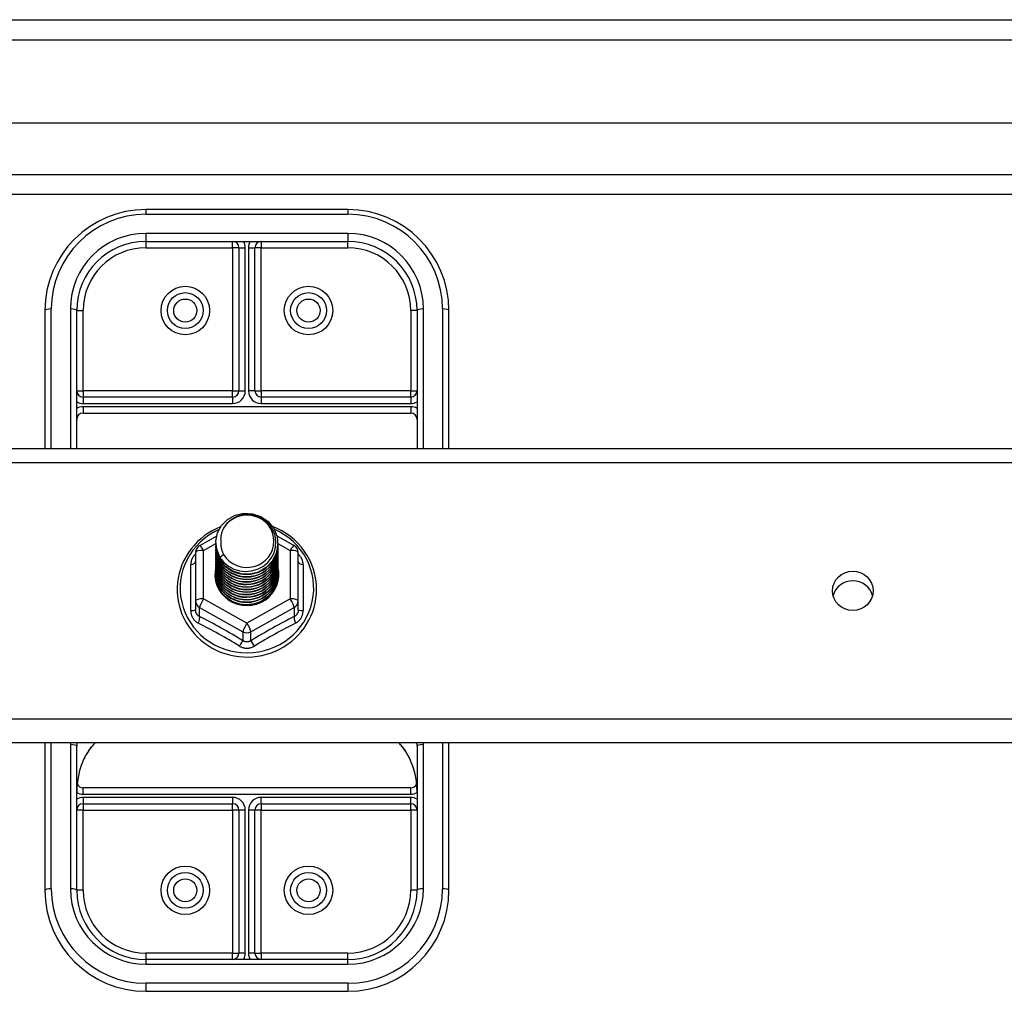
# Model space of a CAD drawing. Header units: inches. Extents: x 48.1 to 120.1, y 31.5 to 55.7.
# Tile 37 of 85: x 69.4 to 74.3, y 49.8 to 54.6. Entities that reach past the tile are written whole.
import ezdxf

# ---------------------------------------------------------------- set-up
doc = ezdxf.new("R2010")
doc.units = ezdxf.units.IN
doc.header["$MEASUREMENT"] = 0
doc.layers.add('Visible Edges(ANSI)', color=7, linetype='Continuous', lineweight=25)
doc.layers.add('Visible Tangent Edges(ANSI)', color=7, linetype='Continuous', lineweight=25)

msp = doc.modelspace()

# ---------------------------------------------------------------- linework, layer by layer
at = {"layer": 'Visible Edges(ANSI)'}
for p, q in [((48.1528, 54.601), (119.1877, 54.601)), ((119.3452, 54.0892), (48.7625, 54.0892)), ((119.1567, 53.7349), (48.951, 53.7349)), ((71.0538, 53.6611), (70.0538, 53.6611)), ((70.0538, 53.5036), (71.0538, 53.5036)), ((70.5145, 53.4721), (70.5145, 52.7639)), ((70.5932, 52.7639), (70.5932, 53.4721)), ((69.5538, 53.1611), (69.5538, 52.4782)), ((69.7113, 52.4782), (69.7113, 53.1611)), ((71.3963, 53.1611), (71.3963, 52.4782)), ((71.5538, 52.4782), (71.5538, 53.1611)), ((70.483, 52.7325), (69.7428, 52.7325)), ((71.3649, 52.7325), (70.6247, 52.7325)), ((69.7428, 52.6537), (71.3649, 52.6537)), ((64.5538, 52.4782), (118.5538, 52.4782)), ((70.3201, 51.9981), (70.404, 52.0449)), ((70.7021, 52.0458), (70.7876, 51.9981)), ((70.4003, 52.0125), (70.4003, 52.0129)), ((70.4003, 51.9999), (70.4003, 52.0003)), ((70.4003, 51.9874), (70.4003, 51.9878)), ((70.4003, 51.9748), (70.4003, 51.9753)), ((70.7074, 52.0062), (70.7074, 52.0066)), ((70.7074, 51.9937), (70.7074, 51.9941)), ((70.7074, 51.9811), (70.7074, 51.9815)), ((70.7074, 51.9686), (70.7074, 51.969)), ((70.2999, 51.9637), (70.2999, 51.7241)), ((70.4003, 51.9623), (70.4003, 51.9627)), ((70.4003, 51.9498), (70.4003, 51.9502)), ((70.4003, 51.9372), (70.4003, 51.9376)), ((70.4003, 51.9247), (70.4003, 51.9251)), ((70.7074, 51.956), (70.7074, 51.9564)), ((70.7074, 51.9435), (70.7074, 51.9439)), ((70.7074, 51.931), (70.7074, 51.9314)), ((70.7074, 51.9184), (70.7074, 51.9188)), ((70.8078, 51.7241), (70.8078, 51.9637)), ((70.4003, 51.9122), (70.4003, 51.9126)), ((70.4003, 51.8996), (70.4003, 51.9)), ((70.4003, 51.8871), (70.4003, 51.8875)), ((70.4003, 51.8745), (70.4003, 51.8749)), ((70.7074, 51.9059), (70.7074, 51.9063)), ((70.7074, 51.8933), (70.7074, 51.8938)), ((70.7074, 51.8808), (70.7074, 51.8812)), ((70.4003, 51.862), (70.4003, 51.8624)), ((70.7074, 51.8683), (70.7074, 51.8687)), ((70.7074, 51.8557), (70.7074, 51.8561)), ((70.2999, 51.7241), (70.2999, 51.6793)), ((70.8078, 51.6793), (70.8078, 51.7241)), ((70.5346, 51.7054), (70.5341, 51.7026)), ((118.5538, 51.0215), (64.5538, 51.0215)), ((69.5538, 51.0215), (69.5538, 50.291)), ((69.7113, 50.291), (69.7113, 51.0042)), ((71.3963, 51.0042), (71.3963, 50.291)), ((71.5538, 50.291), (71.5538, 51.0215)), ((71.3649, 50.7984), (69.7428, 50.7984)), ((69.7428, 50.7196), (70.483, 50.7196)), ((70.6247, 50.7196), (71.3649, 50.7196)), ((70.5145, 50.6881), (70.5145, 49.98)), ((70.5932, 49.98), (70.5932, 50.6881)), ((71.0538, 49.9485), (70.0538, 49.9485)), ((70.0538, 49.791), (71.0538, 49.791))]:
    msp.add_line(p, q, dxfattribs=at)
at = {"layer": 'Visible Edges(ANSI)', "flags": 128}
for points in [[(70.4212, 51.9391), (70.4048, 51.9777), (70.4004, 52.0192), (70.4085, 52.0601), (70.4283, 52.0972), (70.4584, 52.1274), (70.4961, 52.1481), (70.5385, 52.1577), (70.5821, 52.1553), (70.6235, 52.1411), (70.6592, 52.1162), (70.6864, 52.0826), (70.7029, 52.0428), (70.7072, 52.0002), (70.6992, 51.9581), (70.6794, 51.9199), (70.6494, 51.8886), (70.6117, 51.8667), (70.5693, 51.8559), (70.5256, 51.8571), (70.4843, 51.8702), (70.4485, 51.8939), (70.4213, 51.9264), (70.4048, 51.9649), (70.4004, 52.0064)], [(70.4398, 51.9145), (70.4626, 51.8957), (70.4887, 51.8815), (70.5173, 51.8726), (70.5472, 51.8694), (70.5771, 51.872), (70.606, 51.8803), (70.6326, 51.8941), (70.6558, 51.9128), (70.6746, 51.9356), (70.6883, 51.9617), (70.6961, 51.99), (70.6978, 52.0192), (70.6933, 52.0481), (70.6826, 52.0755), (70.6663, 52.1001), (70.6451, 52.1208), (70.6198, 52.1367), (70.5917, 52.147), (70.5619, 52.1512), (70.532, 52.1492), (70.5033, 52.1409), (70.4773, 52.1267), (70.4551, 52.1074), (70.438, 52.0838)], [(70.4235, 52.0903), (70.4023, 52.0811), (70.3817, 52.0705), (70.3619, 52.0585), (70.343, 52.0454), (70.325, 52.031), (70.3081, 52.0154), (70.2923, 51.9988), (70.2777, 51.9812), (70.2643, 51.9626), (70.2523, 51.9432), (70.2416, 51.9231), (70.2324, 51.9023), (70.2246, 51.8809), (70.2184, 51.8591), (70.2136, 51.8369), (70.2105, 51.8145), (70.2089, 51.7918), (70.2089, 51.7692), (70.2104, 51.7466), (70.2136, 51.7241), (70.2183, 51.7019), (70.2246, 51.6801), (70.2323, 51.6587), (70.2415, 51.6379), (70.2522, 51.6178), (70.2642, 51.5984), (70.2776, 51.5798), (70.2922, 51.5622), (70.308, 51.5455), (70.3249, 51.53), (70.3428, 51.5156), (70.3617, 51.5024), (70.3815, 51.4904), (70.4021, 51.4798), (70.4233, 51.4706), (70.4451, 51.4628), (70.4675, 51.4564), (70.4902, 51.4515), (70.5132, 51.4481), (70.5363, 51.4462), (70.5596, 51.4458), (70.5828, 51.4469), (70.6059, 51.4496), (70.6288, 51.4538), (70.6513, 51.4594), (70.6734, 51.4665), (70.6949, 51.475), (70.7159, 51.4849), (70.736, 51.4962), (70.7554, 51.5088), (70.7738, 51.5226), (70.7913, 51.5375), (70.8077, 51.5536), (70.8229, 51.5708), (70.8369, 51.5889), (70.8496, 51.6079), (70.8609, 51.6276), (70.8709, 51.6481), (70.8794, 51.6692), (70.8864, 51.6908), (70.8919, 51.7129), (70.8958, 51.7352), (70.8982, 51.7577), (70.899, 51.7804)], [(70.438, 52.0838), (70.4367, 52.0813), (70.4355, 52.0787), (70.4343, 52.0762), (70.4332, 52.0736), (70.4322, 52.071), (70.4312, 52.0683), (70.4303, 52.0657), (70.4294, 52.063), (70.4286, 52.0603), (70.4279, 52.0576), (70.4272, 52.0548), (70.4266, 52.0521), (70.426, 52.0493), (70.4255, 52.0466), (70.4251, 52.0438), (70.4247, 52.041), (70.4244, 52.0382), (70.4242, 52.0354), (70.424, 52.0326), (70.4239, 52.0298), (70.4238, 52.027), (70.4239, 52.0242), (70.424, 52.0214), (70.4241, 52.0186)], [(70.899, 51.7804), (70.898, 51.8054), (70.8951, 51.8303), (70.8903, 51.8549), (70.8836, 51.8791), (70.8751, 51.9027), (70.8648, 51.9256), (70.8527, 51.9477), (70.839, 51.9689), (70.8237, 51.989), (70.8069, 52.0079), (70.7887, 52.0256), (70.7692, 52.0419), (70.7485, 52.0567), (70.7268, 52.07), (70.7041, 52.0817), (70.6805, 52.0917)], [(70.4241, 52.0186), (70.424, 52.0158), (70.4239, 52.013), (70.4239, 52.0102), (70.424, 52.0074), (70.4241, 52.0046), (70.4243, 52.0018), (70.4245, 51.999), (70.4248, 51.9962), (70.4252, 51.9935), (70.4257, 51.9907), (70.4262, 51.9879), (70.4267, 51.9852), (70.4274, 51.9824), (70.4281, 51.9797), (70.4288, 51.977), (70.4296, 51.9743), (70.4305, 51.9716), (70.4315, 51.969), (70.4325, 51.9663), (70.4335, 51.9637), (70.4346, 51.9611), (70.4358, 51.9586), (70.437, 51.956), (70.4383, 51.9535)], [(70.4003, 52.0125), (70.4004, 52.008), (70.4006, 52.0035), (70.4009, 51.999), (70.4014, 51.9946), (70.4021, 51.9902), (70.4029, 51.9857), (70.4038, 51.9814), (70.4049, 51.977), (70.4061, 51.9727), (70.4074, 51.9684), (70.4089, 51.9641), (70.4105, 51.9599), (70.4123, 51.9558), (70.4141, 51.9517), (70.4162, 51.9476), (70.4183, 51.9437), (70.4206, 51.9398), (70.423, 51.9359), (70.4255, 51.9321), (70.4281, 51.9284), (70.4309, 51.9248), (70.4337, 51.9213), (70.4367, 51.9178), (70.4398, 51.9145)], [(70.4003, 51.9999), (70.4016, 51.9808), (70.4055, 51.962), (70.412, 51.9439), (70.4209, 51.9267), (70.432, 51.9108), (70.4453, 51.8965), (70.4604, 51.884), (70.4771, 51.8734), (70.4951, 51.8651), (70.5141, 51.8591), (70.5338, 51.8556), (70.5538, 51.8546), (70.5739, 51.8561), (70.5936, 51.8602), (70.6126, 51.8667), (70.6306, 51.8755), (70.6473, 51.8866), (70.6624, 51.8996), (70.6756, 51.9145), (70.6868, 51.9309), (70.6957, 51.9486), (70.7021, 51.9672), (70.7061, 51.9865), (70.7074, 52.0062)], [(70.4003, 51.9874), (70.4016, 51.9683), (70.4055, 51.9495), (70.412, 51.9313), (70.4209, 51.9142), (70.432, 51.8983), (70.4453, 51.884), (70.4604, 51.8714), (70.4771, 51.8609), (70.4951, 51.8526), (70.5141, 51.8466), (70.5338, 51.843), (70.5538, 51.842), (70.5739, 51.8436), (70.5936, 51.8476), (70.6126, 51.8541), (70.6306, 51.863), (70.6473, 51.874), (70.6624, 51.8871), (70.6756, 51.902), (70.6868, 51.9184), (70.6957, 51.936), (70.7021, 51.9547), (70.7061, 51.974), (70.7074, 51.9937)], [(70.4003, 51.9748), (70.4016, 51.9557), (70.4055, 51.9369), (70.412, 51.9188), (70.4209, 51.9016), (70.432, 51.8858), (70.4453, 51.8714), (70.4604, 51.8589), (70.4771, 51.8483), (70.4951, 51.84), (70.5141, 51.834), (70.5338, 51.8305), (70.5538, 51.8295), (70.5739, 51.831), (70.5936, 51.8351), (70.6126, 51.8416), (70.6306, 51.8504), (70.6473, 51.8615), (70.6624, 51.8746), (70.6756, 51.8894), (70.6868, 51.9058), (70.6957, 51.9235), (70.7021, 51.9422), (70.7061, 51.9615), (70.7074, 51.9811)], [(70.4003, 51.9623), (70.4016, 51.9432), (70.4055, 51.9244), (70.412, 51.9063), (70.4209, 51.8891), (70.432, 51.8732), (70.4453, 51.8589), (70.4604, 51.8463), (70.4771, 51.8358), (70.4951, 51.8275), (70.5141, 51.8215), (70.5338, 51.818), (70.5538, 51.817), (70.5739, 51.8185), (70.5936, 51.8225), (70.6126, 51.829), (70.6306, 51.8379), (70.6473, 51.849), (70.6624, 51.862), (70.6756, 51.8769), (70.6868, 51.8933), (70.6957, 51.911), (70.7021, 51.9296), (70.7061, 51.9489), (70.7074, 51.9686)], [(70.7072, 52.0001), (70.7067, 51.9799), (70.7034, 51.96), (70.6974, 51.9407), (70.6888, 51.9223), (70.6778, 51.9052), (70.6645, 51.8897), (70.6493, 51.876), (70.6323, 51.8644), (70.614, 51.8551), (70.5945, 51.8483), (70.5743, 51.844), (70.5537, 51.8425), (70.5332, 51.8435), (70.513, 51.8473), (70.4935, 51.8536), (70.4752, 51.8623), (70.4582, 51.8734), (70.443, 51.8866), (70.4298, 51.9016), (70.4188, 51.9181), (70.4102, 51.936), (70.4042, 51.9548), (70.4009, 51.9742), (70.4004, 51.9939)], [(70.7072, 51.9876), (70.7067, 51.9674), (70.7034, 51.9475), (70.6974, 51.9281), (70.6888, 51.9098), (70.6778, 51.8926), (70.6645, 51.8771), (70.6493, 51.8634), (70.6323, 51.8519), (70.614, 51.8426), (70.5945, 51.8358), (70.5743, 51.8315), (70.5537, 51.8299), (70.5332, 51.831), (70.513, 51.8347), (70.4935, 51.841), (70.4752, 51.8498), (70.4582, 51.8609), (70.443, 51.874), (70.4298, 51.889), (70.4188, 51.9056), (70.4102, 51.9235), (70.4042, 51.9423), (70.4009, 51.9617), (70.4004, 51.9813)], [(70.7072, 51.975), (70.7067, 51.9549), (70.7034, 51.9349), (70.6974, 51.9156), (70.6888, 51.8972), (70.6778, 51.8801), (70.6645, 51.8646), (70.6493, 51.8509), (70.6323, 51.8393), (70.614, 51.83), (70.5945, 51.8232), (70.5743, 51.819), (70.5537, 51.8174), (70.5332, 51.8185), (70.513, 51.8222), (70.4935, 51.8285), (70.4752, 51.8373), (70.4582, 51.8483), (70.443, 51.8615), (70.4298, 51.8765), (70.4188, 51.8931), (70.4102, 51.9109), (70.4042, 51.9297), (70.4009, 51.9491), (70.4004, 51.9688)], [(70.4003, 51.9498), (70.4016, 51.9306), (70.4055, 51.9119), (70.412, 51.8937), (70.4209, 51.8766), (70.432, 51.8607), (70.4453, 51.8463), (70.4604, 51.8338), (70.4771, 51.8233), (70.4951, 51.8149), (70.5141, 51.809), (70.5338, 51.8054), (70.5538, 51.8044), (70.5739, 51.806), (70.5936, 51.81), (70.6126, 51.8165), (70.6306, 51.8254), (70.6473, 51.8364), (70.6624, 51.8495), (70.6756, 51.8643), (70.6868, 51.8808), (70.6957, 51.8984), (70.7021, 51.9171), (70.7061, 51.9364), (70.7074, 51.956)], [(70.4003, 51.9372), (70.4016, 51.9181), (70.4055, 51.8993), (70.412, 51.8812), (70.4209, 51.864), (70.432, 51.8481), (70.4453, 51.8338), (70.4604, 51.8213), (70.4771, 51.8107), (70.4951, 51.8024), (70.5141, 51.7964), (70.5338, 51.7929), (70.5538, 51.7919), (70.5739, 51.7934), (70.5936, 51.7975), (70.6126, 51.804), (70.6306, 51.8128), (70.6473, 51.8239), (70.6624, 51.8369), (70.6756, 51.8518), (70.6868, 51.8682), (70.6957, 51.8859), (70.7021, 51.9045), (70.7061, 51.9239), (70.7074, 51.9435)], [(70.4003, 51.9247), (70.4016, 51.9056), (70.4055, 51.8868), (70.412, 51.8687), (70.4209, 51.8515), (70.432, 51.8356), (70.4453, 51.8213), (70.4604, 51.8087), (70.4771, 51.7982), (70.4951, 51.7899), (70.5141, 51.7839), (70.5338, 51.7804), (70.5538, 51.7793), (70.5739, 51.7809), (70.5936, 51.7849), (70.6126, 51.7914), (70.6306, 51.8003), (70.6473, 51.8113), (70.6624, 51.8244), (70.6756, 51.8393), (70.6868, 51.8557), (70.6957, 51.8734), (70.7021, 51.892), (70.7061, 51.9113), (70.7074, 51.931)], [(70.7072, 51.9625), (70.7067, 51.9423), (70.7034, 51.9224), (70.6974, 51.9031), (70.6888, 51.8847), (70.6778, 51.8676), (70.6645, 51.852), (70.6493, 51.8384), (70.6323, 51.8268), (70.614, 51.8175), (70.5945, 51.8107), (70.5743, 51.8064), (70.5537, 51.8048), (70.5332, 51.8059), (70.513, 51.8096), (70.4935, 51.816), (70.4752, 51.8247), (70.4582, 51.8358), (70.443, 51.8489), (70.4298, 51.8639), (70.4188, 51.8805), (70.4102, 51.8984), (70.4042, 51.9172), (70.4009, 51.9366), (70.4004, 51.9562)], [(70.7072, 51.95), (70.7067, 51.9298), (70.7034, 51.9098), (70.6974, 51.8905), (70.6888, 51.8721), (70.6778, 51.855), (70.6645, 51.8395), (70.6493, 51.8258), (70.6323, 51.8142), (70.614, 51.805), (70.5945, 51.7981), (70.5743, 51.7939), (70.5537, 51.7923), (70.5332, 51.7934), (70.513, 51.7971), (70.4935, 51.8034), (70.4752, 51.8122), (70.4582, 51.8232), (70.443, 51.8364), (70.4298, 51.8514), (70.4188, 51.868), (70.4102, 51.8858), (70.4042, 51.9046), (70.4009, 51.9241), (70.4004, 51.9437)], [(70.7072, 51.9374), (70.7067, 51.9172), (70.7034, 51.8973), (70.6974, 51.878), (70.6888, 51.8596), (70.6778, 51.8425), (70.6645, 51.827), (70.6493, 51.8133), (70.6323, 51.8017), (70.614, 51.7924), (70.5945, 51.7856), (70.5743, 51.7814), (70.5537, 51.7798), (70.5332, 51.7808), (70.513, 51.7846), (70.4935, 51.7909), (70.4752, 51.7996), (70.4582, 51.8107), (70.443, 51.8239), (70.4298, 51.8389), (70.4188, 51.8555), (70.4102, 51.8733), (70.4042, 51.8921), (70.4009, 51.9115), (70.4004, 51.9312)], [(70.7072, 51.9249), (70.7067, 51.9047), (70.7034, 51.8848), (70.6974, 51.8654), (70.6888, 51.8471), (70.6778, 51.83), (70.6645, 51.8144), (70.6493, 51.8007), (70.6323, 51.7892), (70.614, 51.7799), (70.5945, 51.7731), (70.5743, 51.7688), (70.5537, 51.7672), (70.5332, 51.7683), (70.513, 51.772), (70.4935, 51.7783), (70.4752, 51.7871), (70.4582, 51.7982), (70.443, 51.8113), (70.4298, 51.8263), (70.4188, 51.8429), (70.4102, 51.8608), (70.4042, 51.8796), (70.4009, 51.899), (70.4004, 51.9186)], [(70.4383, 51.9535), (70.4376, 51.9529), (70.4369, 51.9523), (70.4362, 51.9517), (70.4355, 51.9511), (70.4348, 51.9505), (70.434, 51.9499), (70.4333, 51.9493), (70.4326, 51.9487), (70.4319, 51.9481), (70.4312, 51.9475), (70.4305, 51.9469), (70.4298, 51.9463), (70.429, 51.9457), (70.4283, 51.9451), (70.4276, 51.9445), (70.4269, 51.9439), (70.4262, 51.9433), (70.4255, 51.9427), (70.4248, 51.9421), (70.424, 51.9415), (70.4233, 51.9409), (70.4226, 51.9403), (70.4219, 51.9397), (70.4212, 51.9391)], [(70.4003, 51.9122), (70.4016, 51.893), (70.4055, 51.8742), (70.412, 51.8561), (70.4209, 51.839), (70.432, 51.8231), (70.4453, 51.8087), (70.4604, 51.7962), (70.4771, 51.7857), (70.4951, 51.7773), (70.5141, 51.7713), (70.5338, 51.7678), (70.5538, 51.7668), (70.5739, 51.7683), (70.5936, 51.7724), (70.6126, 51.7789), (70.6306, 51.7877), (70.6473, 51.7988), (70.6624, 51.8119), (70.6756, 51.8267), (70.6868, 51.8431), (70.6957, 51.8608), (70.7021, 51.8795), (70.7061, 51.8988), (70.7074, 51.9184)], [(70.4003, 51.8996), (70.4016, 51.8805), (70.4055, 51.8617), (70.412, 51.8436), (70.4209, 51.8264), (70.432, 51.8105), (70.4453, 51.7962), (70.4604, 51.7836), (70.4771, 51.7731), (70.4951, 51.7648), (70.5141, 51.7588), (70.5338, 51.7553), (70.5538, 51.7543), (70.5739, 51.7558), (70.5936, 51.7599), (70.6126, 51.7664), (70.6306, 51.7752), (70.6473, 51.7863), (70.6624, 51.7993), (70.6756, 51.8142), (70.6868, 51.8306), (70.6957, 51.8483), (70.7021, 51.8669), (70.7061, 51.8862), (70.7074, 51.9059)], [(70.4003, 51.8871), (70.4016, 51.868), (70.4055, 51.8492), (70.412, 51.831), (70.4209, 51.8139), (70.432, 51.798), (70.4453, 51.7837), (70.4604, 51.7711), (70.4771, 51.7606), (70.4951, 51.7523), (70.5141, 51.7463), (70.5338, 51.7427), (70.5538, 51.7417), (70.5739, 51.7433), (70.5936, 51.7473), (70.6126, 51.7538), (70.6306, 51.7627), (70.6473, 51.7737), (70.6624, 51.7868), (70.6756, 51.8016), (70.6868, 51.8181), (70.6957, 51.8357), (70.7021, 51.8544), (70.7061, 51.8737), (70.7074, 51.8933)], [(70.4003, 51.8745), (70.4016, 51.8554), (70.4055, 51.8366), (70.412, 51.8185), (70.4209, 51.8013), (70.432, 51.7855), (70.4453, 51.7711), (70.4604, 51.7586), (70.4771, 51.748), (70.4951, 51.7397), (70.5141, 51.7337), (70.5338, 51.7302), (70.5538, 51.7292), (70.5739, 51.7307), (70.5936, 51.7348), (70.6126, 51.7413), (70.6306, 51.7501), (70.6473, 51.7612), (70.6624, 51.7742), (70.6756, 51.7891), (70.6868, 51.8055), (70.6957, 51.8232), (70.7021, 51.8419), (70.7061, 51.8612), (70.7074, 51.8808)], [(70.7072, 51.9124), (70.7067, 51.8922), (70.7034, 51.8722), (70.6974, 51.8529), (70.6888, 51.8345), (70.6778, 51.8174), (70.6645, 51.8019), (70.6493, 51.7882), (70.6323, 51.7766), (70.614, 51.7673), (70.5945, 51.7605), (70.5743, 51.7563), (70.5537, 51.7547), (70.5332, 51.7558), (70.513, 51.7595), (70.4935, 51.7658), (70.4752, 51.7746), (70.4582, 51.7856), (70.443, 51.7988), (70.4298, 51.8138), (70.4188, 51.8304), (70.4102, 51.8482), (70.4042, 51.867), (70.4009, 51.8864), (70.4004, 51.9061)], [(70.7072, 51.8998), (70.7067, 51.8796), (70.7034, 51.8597), (70.6974, 51.8404), (70.6888, 51.822), (70.6778, 51.8049), (70.6645, 51.7893), (70.6493, 51.7757), (70.6323, 51.7641), (70.614, 51.7548), (70.5945, 51.748), (70.5743, 51.7437), (70.5537, 51.7421), (70.5332, 51.7432), (70.513, 51.747), (70.4935, 51.7533), (70.4752, 51.762), (70.4582, 51.7731), (70.443, 51.7862), (70.4298, 51.8013), (70.4188, 51.8178), (70.4102, 51.8357), (70.4042, 51.8545), (70.4009, 51.8739), (70.4004, 51.8935)], [(70.7072, 51.8873), (70.7067, 51.8671), (70.7034, 51.8472), (70.6974, 51.8278), (70.6888, 51.8094), (70.6778, 51.7923), (70.6645, 51.7768), (70.6493, 51.7631), (70.6323, 51.7515), (70.614, 51.7423), (70.5945, 51.7354), (70.5743, 51.7312), (70.5537, 51.7296), (70.5332, 51.7307), (70.513, 51.7344), (70.4935, 51.7407), (70.4752, 51.7495), (70.4582, 51.7606), (70.443, 51.7737), (70.4298, 51.7887), (70.4188, 51.8053), (70.4102, 51.8232), (70.4042, 51.842), (70.4009, 51.8614), (70.4004, 51.881)], [(70.7072, 51.8747), (70.7067, 51.8546), (70.7034, 51.8346), (70.6974, 51.8153), (70.6888, 51.7969), (70.6778, 51.7798), (70.6645, 51.7643), (70.6493, 51.7506), (70.6323, 51.739), (70.614, 51.7297), (70.5945, 51.7229), (70.5743, 51.7187), (70.5537, 51.7171), (70.5332, 51.7181), (70.513, 51.7219), (70.4935, 51.7282), (70.4752, 51.7369), (70.4582, 51.748), (70.443, 51.7612), (70.4298, 51.7762), (70.4188, 51.7928), (70.4102, 51.8106), (70.4042, 51.8294), (70.4009, 51.8488), (70.4004, 51.8685)], [(70.4003, 51.862), (70.4016, 51.8429), (70.4055, 51.8241), (70.412, 51.806), (70.4209, 51.7888), (70.432, 51.7729), (70.4453, 51.7586), (70.4604, 51.746), (70.4771, 51.7355), (70.4951, 51.7272), (70.5141, 51.7212), (70.5338, 51.7177), (70.5538, 51.7167), (70.5739, 51.7182), (70.5936, 51.7222), (70.6126, 51.7287), (70.6306, 51.7376), (70.6473, 51.7486), (70.6624, 51.7617), (70.6756, 51.7766), (70.6868, 51.793), (70.6957, 51.8107), (70.7021, 51.8293), (70.7061, 51.8486), (70.7074, 51.8683)], [(70.5341, 51.7026), (70.5255, 51.704), (70.5171, 51.7059), (70.5087, 51.7083), (70.5006, 51.7111), (70.4926, 51.7143), (70.4848, 51.7179), (70.4772, 51.722), (70.4698, 51.7264), (70.4628, 51.7313), (70.456, 51.7365), (70.4496, 51.7421), (70.4435, 51.748), (70.4377, 51.7542), (70.4323, 51.7608), (70.4273, 51.7676), (70.4227, 51.7747), (70.4186, 51.782), (70.4149, 51.7895), (70.4116, 51.7973), (70.4088, 51.8052), (70.4065, 51.8132), (70.4046, 51.8214), (70.4032, 51.8296), (70.4024, 51.8379)], [(70.7072, 51.8622), (70.7071, 51.8468), (70.7053, 51.8315), (70.7019, 51.8165), (70.697, 51.8019), (70.6906, 51.7878), (70.6828, 51.7744), (70.6736, 51.7619), (70.6632, 51.7504), (70.6516, 51.7399), (70.639, 51.7306), (70.6255, 51.7227), (70.6113, 51.7161), (70.5964, 51.7109), (70.5812, 51.7073), (70.5656, 51.7051), (70.5499, 51.7045), (70.5342, 51.7055), (70.5188, 51.708), (70.5037, 51.712), (70.4891, 51.7175), (70.4753, 51.7244), (70.4622, 51.7326), (70.4501, 51.7421), (70.4391, 51.7527)], [(70.5602, 51.7043), (70.57, 51.7051), (70.5797, 51.7066), (70.5892, 51.7086), (70.5987, 51.7112), (70.6079, 51.7144), (70.617, 51.7181), (70.6258, 51.7224), (70.6343, 51.7272), (70.6424, 51.7326), (70.6502, 51.7384), (70.6576, 51.7447), (70.6646, 51.7514), (70.6712, 51.7586), (70.6772, 51.7661), (70.6828, 51.774), (70.6879, 51.7823), (70.6924, 51.7908), (70.6963, 51.7996), (70.6996, 51.8086), (70.7024, 51.8178), (70.7046, 51.8271), (70.7061, 51.8366), (70.7071, 51.8461), (70.7074, 51.8557)], [(69.7689, 50.9796), (69.7848, 51.0012), (69.8024, 51.0215)], [(71.3053, 51.0215), (71.3229, 51.0012), (71.3388, 50.9796)], [(69.7689, 50.9796), (69.762, 50.9688), (69.7554, 50.9575), (69.7436, 50.9338), (69.7337, 50.909), (69.7256, 50.8834), (69.7193, 50.8572), (69.7148, 50.8306), (69.7122, 50.8037), (69.7113, 50.7769)], [(71.3963, 50.7769), (71.3955, 50.8037), (71.3928, 50.8306), (71.3883, 50.8572), (71.3821, 50.8834), (71.374, 50.909), (71.364, 50.9338), (71.3522, 50.9575), (71.3457, 50.9688), (71.3388, 50.9796)]]:
    msp.add_lwpolyline(points, dxfattribs=at)
at = {"layer": 'Visible Edges(ANSI)'}
for centre in [(70.2487, 53.1611), (70.8589, 53.1611), (70.2487, 50.291), (70.8589, 50.291)]:
    msp.add_circle(centre, 0.0886, dxfattribs=at)
for centre, radius, start, end in [((70.0538, 53.1611), 0.5, 90, 180), ((71.0538, 53.1611), 0.5, 0, 90), ((70.0538, 53.1611), 0.3425, 90, 180), ((70.483, 53.4721), 0.0315, 0, 90), ((70.6247, 53.4721), 0.0315, 90, 180), ((71.0538, 53.1611), 0.3425, 0, 90), ((69.7428, 52.7639), 0.0315, 180, 270), ((70.483, 52.7639), 0.0315, 270, 0), ((70.6247, 52.7639), 0.0315, 180, 270), ((71.3649, 52.7639), 0.0315, 270, 0), ((69.7428, 52.6222), 0.0315, 90, 180), ((71.3649, 52.6222), 0.0315, 0, 90), ((70.3393, 51.9637), 0.0394, 119.1745, 180), ((70.7684, 51.9637), 0.0394, 0, 60.8255), ((69.7428, 50.8299), 0.0315, 201.1481, 270), ((71.3649, 50.8299), 0.0315, 270, 338.8519), ((69.7428, 50.6881), 0.0315, 90, 180), ((70.483, 50.6881), 0.0315, 0, 90), ((70.6247, 50.6881), 0.0315, 90, 180), ((71.3649, 50.6881), 0.0315, 0, 90), ((70.0538, 50.291), 0.5, 180, 270), ((70.0538, 50.291), 0.3425, 180, 270), ((71.0538, 50.291), 0.3425, 270, 0), ((71.0538, 50.291), 0.5, 270, 0), ((70.483, 49.98), 0.0315, 270, 0), ((70.6247, 49.98), 0.0315, 180, 270)]:
    msp.add_arc(centre, radius, start, end, dxfattribs=at)
for centre, major_axis, start_param, end_param in [((70.5538, 52.0189), (0.1339, 0), 3.671471, 8.899926), ((70.5538, 52.0139), (0.1535, 0), 3.669461, 3.875388), ((70.5538, 51.8539), (-0.1585, 0), 6.031366, 9.674843), ((73.5538, 51.726), (0.1005, 0), 0.247651, 2.893942)]:
    msp.add_ellipse(centre, major_axis=major_axis, ratio=0.966998, start_param=start_param, end_param=end_param, dxfattribs=at)
msp.add_ellipse((73.5538, 51.7737), major_axis=(-0.1005, 0), ratio=0.966998, dxfattribs=at)
at = {"layer": 'Visible Tangent Edges(ANSI)'}
for p, q in [((48.1528, 54.502), (119.9548, 54.502)), ((48.821, 53.8339), (119.2867, 53.8339)), ((70.0538, 53.6611), (70.0538, 53.6376)), ((70.0538, 53.6376), (71.0538, 53.6376)), ((71.0538, 53.6611), (71.0538, 53.6376)), ((71.0538, 53.5431), (70.0538, 53.5431)), ((70.0538, 53.5431), (70.0538, 53.5036)), ((71.0538, 53.5431), (71.0538, 53.5036)), ((70.0538, 53.5036), (70.0538, 53.4721)), ((70.483, 53.4721), (70.483, 53.5036)), ((70.6247, 53.5036), (70.6247, 53.4721)), ((71.0538, 53.4721), (71.0538, 53.5036)), ((70.0538, 53.4721), (70.483, 53.4721)), ((70.483, 53.4721), (70.483, 52.7639)), ((70.5145, 53.4721), (70.483, 53.4721)), ((70.5145, 53.4721), (70.546, 53.4721)), ((70.546, 52.7639), (70.546, 53.4721)), ((70.5617, 53.4721), (70.5617, 52.7639)), ((70.5617, 53.4721), (70.5932, 53.4721)), ((70.6247, 53.4721), (70.5932, 53.4721)), ((70.6247, 53.4721), (71.0538, 53.4721)), ((70.6247, 52.7639), (70.6247, 53.4721)), ((69.5853, 52.4782), (69.5853, 53.1691)), ((69.6798, 53.1691), (69.6798, 52.4782)), ((69.7113, 53.1611), (69.7428, 53.1611)), ((69.7428, 52.7639), (69.7428, 53.1611)), ((71.3649, 53.1611), (71.3649, 52.7639)), ((71.3963, 53.1611), (71.3649, 53.1611)), ((71.4278, 52.4782), (71.4278, 53.1691)), ((71.5223, 53.1691), (71.5223, 52.4782)), ((69.7113, 52.7639), (69.7428, 52.7639)), ((70.483, 52.7639), (69.7428, 52.7639)), ((69.7428, 52.7639), (69.7428, 52.7325)), ((70.483, 52.7325), (70.483, 52.7639)), ((70.483, 52.7639), (70.5145, 52.7639)), ((70.5145, 52.7639), (70.546, 52.7639)), ((70.5932, 52.7639), (70.5617, 52.7639)), ((70.5932, 52.7639), (70.6247, 52.7639)), ((71.3649, 52.7639), (70.6247, 52.7639)), ((70.6247, 52.7639), (70.6247, 52.7325)), ((71.3649, 52.7639), (71.3963, 52.7639)), ((71.3649, 52.7325), (71.3649, 52.7639)), ((69.7428, 52.7325), (69.7428, 52.701)), ((69.7428, 52.701), (70.483, 52.701)), ((70.483, 52.7325), (70.483, 52.701)), ((70.6247, 52.7325), (70.6247, 52.701)), ((70.6247, 52.701), (71.3649, 52.701)), ((71.3649, 52.7325), (71.3649, 52.701)), ((69.7428, 52.6852), (69.7428, 52.6537)), ((71.3649, 52.6852), (69.7428, 52.6852)), ((71.3649, 52.6852), (71.3649, 52.6537)), ((64.5538, 52.4085), (118.5538, 52.4085)), ((70.3393, 51.9737), (70.4004, 52.0078)), ((70.3393, 51.7341), (70.3393, 51.9737)), ((70.7074, 52.0078), (70.7684, 51.9737)), ((70.7684, 51.9737), (70.7684, 51.7341)), ((70.2757, 51.6764), (70.2757, 51.9036)), ((70.832, 51.9036), (70.832, 51.6764)), ((70.5538, 51.6143), (70.3393, 51.7341)), ((70.7684, 51.7341), (70.5538, 51.6143)), ((70.3196, 51.6911), (70.5341, 51.5713)), ((70.3196, 51.6463), (70.3196, 51.6911)), ((70.5735, 51.5713), (70.7881, 51.6911)), ((70.7881, 51.6911), (70.7881, 51.6463)), ((70.5341, 51.5713), (70.5341, 51.5265)), ((70.5735, 51.5265), (70.5735, 51.5713)), ((118.5538, 51.1388), (64.5538, 51.1388)), ((69.5853, 50.299), (69.5853, 51.0215)), ((69.6798, 51.0122), (69.6798, 50.299)), ((71.4278, 50.299), (71.4278, 51.0122)), ((71.5223, 51.0215), (71.5223, 50.299)), ((69.7428, 50.7669), (69.7428, 50.7984)), ((71.3649, 50.7669), (71.3649, 50.7984)), ((69.7428, 50.7669), (71.3649, 50.7669)), ((70.483, 50.7511), (69.7428, 50.7511)), ((69.7428, 50.7511), (69.7428, 50.7196)), ((70.483, 50.7511), (70.483, 50.7196)), ((70.6247, 50.7196), (70.6247, 50.7511)), ((71.3649, 50.7511), (70.6247, 50.7511)), ((71.3649, 50.7196), (71.3649, 50.7511)), ((69.7428, 50.7196), (69.7428, 50.6881)), ((70.483, 50.6881), (70.483, 50.7196)), ((70.6247, 50.7196), (70.6247, 50.6881)), ((71.3649, 50.6881), (71.3649, 50.7196)), ((69.7428, 50.6881), (69.7113, 50.6881)), ((69.7428, 50.6881), (70.483, 50.6881)), ((69.7428, 50.291), (69.7428, 50.6881)), ((70.483, 50.6881), (70.483, 49.98)), ((70.5145, 50.6881), (70.483, 50.6881)), ((70.546, 50.6881), (70.5145, 50.6881)), ((70.546, 49.98), (70.546, 50.6881)), ((70.5932, 50.6881), (70.5617, 50.6881)), ((70.5617, 50.6881), (70.5617, 49.98)), ((70.6247, 50.6881), (70.5932, 50.6881)), ((70.6247, 50.6881), (71.3649, 50.6881)), ((70.6247, 49.98), (70.6247, 50.6881)), ((71.3649, 50.6881), (71.3649, 50.291)), ((71.3963, 50.6881), (71.3649, 50.6881)), ((69.7428, 50.291), (69.7113, 50.291)), ((71.3963, 50.291), (71.3649, 50.291)), ((70.483, 49.98), (70.0538, 49.98)), ((70.0538, 49.98), (70.0538, 49.9485)), ((70.483, 49.9485), (70.483, 49.98)), ((70.483, 49.98), (70.5145, 49.98)), ((70.546, 49.98), (70.5145, 49.98)), ((70.5932, 49.98), (70.5617, 49.98)), ((70.5932, 49.98), (70.6247, 49.98)), ((71.0538, 49.98), (70.6247, 49.98)), ((70.6247, 49.98), (70.6247, 49.9485)), ((71.0538, 49.9485), (71.0538, 49.98)), ((70.0538, 49.9485), (70.0538, 49.925)), ((70.0538, 49.925), (71.0538, 49.925)), ((71.0538, 49.925), (71.0538, 49.9485)), ((71.0538, 49.8305), (70.0538, 49.8305)), ((70.0538, 49.8305), (70.0538, 49.791)), ((71.0538, 49.8305), (71.0538, 49.791))]:
    msp.add_line(p, q, dxfattribs=at)
at = {"layer": 'Visible Tangent Edges(ANSI)', "flags": 128}
for points in [[(70.2999, 51.9562), (70.298, 51.9544), (70.2962, 51.9526), (70.2945, 51.9507), (70.2928, 51.9488), (70.2912, 51.9468), (70.2896, 51.9447), (70.2882, 51.9426), (70.2868, 51.9405), (70.2854, 51.9384), (70.2842, 51.9362), (70.283, 51.9339), (70.2819, 51.9317), (70.2809, 51.9294), (70.28, 51.9271), (70.2792, 51.9248), (70.2785, 51.9225), (70.2778, 51.9201), (70.2772, 51.9177), (70.2768, 51.9154), (70.2764, 51.913), (70.2761, 51.9106), (70.2758, 51.9083), (70.2757, 51.9059), (70.2757, 51.9036)], [(70.832, 51.9036), (70.832, 51.9059), (70.8318, 51.9083), (70.8316, 51.9106), (70.8313, 51.913), (70.8309, 51.9154), (70.8304, 51.9177), (70.8298, 51.9201), (70.8292, 51.9225), (70.8284, 51.9248), (70.8276, 51.9271), (70.8267, 51.9294), (70.8257, 51.9317), (70.8246, 51.9339), (70.8235, 51.9362), (70.8222, 51.9384), (70.8209, 51.9405), (70.8195, 51.9426), (70.818, 51.9447), (70.8165, 51.9468), (70.8149, 51.9488), (70.8132, 51.9507), (70.8115, 51.9526), (70.8096, 51.9544), (70.8078, 51.9562)], [(70.2757, 51.6764), (70.2757, 51.6731), (70.2759, 51.6698), (70.2763, 51.6666), (70.2768, 51.6634), (70.2774, 51.6602), (70.2782, 51.657), (70.2791, 51.6539), (70.2802, 51.6509), (70.2813, 51.6479), (70.2827, 51.645), (70.2841, 51.6421), (70.2857, 51.6393), (70.2874, 51.6366), (70.2892, 51.634), (70.2911, 51.6315), (70.2932, 51.6291), (70.2953, 51.6268), (70.2976, 51.6245), (70.3, 51.6225), (70.3024, 51.6205), (70.305, 51.6186), (70.3076, 51.6169), (70.3102, 51.6153), (70.313, 51.6138)], [(70.3196, 51.6463), (70.3181, 51.647), (70.3167, 51.6478), (70.3153, 51.6486), (70.314, 51.6496), (70.3127, 51.6506), (70.3115, 51.6516), (70.3103, 51.6527), (70.3091, 51.6539), (70.3081, 51.6552), (70.307, 51.6565), (70.3061, 51.6579), (70.3052, 51.6593), (70.3043, 51.6607), (70.3036, 51.6623), (70.3029, 51.6638), (70.3023, 51.6654), (70.3017, 51.6671), (70.3012, 51.6687), (70.3008, 51.6704), (70.3005, 51.6722), (70.3002, 51.6739), (70.3, 51.6757), (70.2999, 51.6775), (70.2999, 51.6793)], [(70.8078, 51.6793), (70.8077, 51.6775), (70.8076, 51.6757), (70.8074, 51.6739), (70.8072, 51.6722), (70.8068, 51.6704), (70.8064, 51.6687), (70.8059, 51.6671), (70.8054, 51.6654), (70.8048, 51.6638), (70.8041, 51.6623), (70.8033, 51.6607), (70.8025, 51.6593), (70.8016, 51.6579), (70.8006, 51.6565), (70.7996, 51.6552), (70.7985, 51.6539), (70.7974, 51.6527), (70.7962, 51.6516), (70.795, 51.6506), (70.7937, 51.6496), (70.7923, 51.6486), (70.7909, 51.6478), (70.7895, 51.647), (70.7881, 51.6463)], [(70.7947, 51.6138), (70.7974, 51.6153), (70.8001, 51.6169), (70.8027, 51.6186), (70.8052, 51.6205), (70.8077, 51.6225), (70.8101, 51.6245), (70.8123, 51.6268), (70.8145, 51.6291), (70.8165, 51.6315), (70.8184, 51.634), (70.8203, 51.6366), (70.822, 51.6393), (70.8235, 51.6421), (70.825, 51.645), (70.8263, 51.6479), (70.8275, 51.6509), (70.8285, 51.6539), (70.8295, 51.657), (70.8302, 51.6602), (70.8309, 51.6634), (70.8314, 51.6666), (70.8317, 51.6698), (70.8319, 51.6731), (70.832, 51.6764)], [(70.5165, 51.5002), (70.5193, 51.4986), (70.5222, 51.497), (70.5252, 51.4957), (70.5282, 51.4944), (70.5313, 51.4933), (70.5345, 51.4923), (70.5376, 51.4915), (70.5408, 51.4908), (70.5441, 51.4903), (70.5473, 51.4899), (70.5506, 51.4897), (70.5539, 51.4896), (70.5571, 51.4897), (70.5604, 51.4899), (70.5637, 51.4903), (70.5669, 51.4908), (70.5701, 51.4915), (70.5732, 51.4923), (70.5764, 51.4933), (70.5795, 51.4944), (70.5825, 51.4957), (70.5855, 51.4971), (70.5883, 51.4986), (70.5912, 51.5002)], [(70.5735, 51.5265), (70.572, 51.5256), (70.5705, 51.5247), (70.5689, 51.5239), (70.5673, 51.5232), (70.5657, 51.5226), (70.5641, 51.522), (70.5624, 51.5215), (70.5607, 51.5212), (70.559, 51.5209), (70.5573, 51.5206), (70.5556, 51.5205), (70.5538, 51.5205), (70.5521, 51.5205), (70.5504, 51.5206), (70.5487, 51.5208), (70.547, 51.5211), (70.5453, 51.5215), (70.5436, 51.522), (70.542, 51.5226), (70.5403, 51.5232), (70.5387, 51.5239), (70.5372, 51.5247), (70.5356, 51.5256), (70.5341, 51.5265)], [(69.7692, 50.9806), (69.7644, 50.9732), (69.7598, 50.9657), (69.7554, 50.958), (69.7512, 50.9501), (69.7472, 50.9421), (69.7435, 50.9339), (69.74, 50.9257), (69.7366, 50.9174), (69.7335, 50.909), (69.7306, 50.9005), (69.728, 50.8919), (69.7255, 50.8833), (69.7232, 50.8746), (69.7211, 50.8659), (69.7192, 50.8571), (69.7176, 50.8482), (69.7161, 50.8393), (69.7148, 50.8304), (69.7137, 50.8215), (69.7129, 50.8126), (69.7122, 50.8036), (69.7117, 50.7947), (69.7114, 50.7858), (69.7113, 50.7769)], [(71.3963, 50.7769), (71.3963, 50.7858), (71.396, 50.7947), (71.3955, 50.8036), (71.3948, 50.8126), (71.3939, 50.8215), (71.3928, 50.8304), (71.3916, 50.8393), (71.3901, 50.8482), (71.3884, 50.8571), (71.3865, 50.8659), (71.3845, 50.8746), (71.3822, 50.8833), (71.3797, 50.8919), (71.377, 50.9005), (71.3741, 50.909), (71.371, 50.9174), (71.3677, 50.9257), (71.3642, 50.9339), (71.3604, 50.9421), (71.3564, 50.9501), (71.3523, 50.958), (71.3479, 50.9657), (71.3433, 50.9732), (71.3385, 50.9806)]]:
    msp.add_lwpolyline(points, dxfattribs=at)
at = {"layer": 'Visible Tangent Edges(ANSI)'}
for centre, radius in [((70.2487, 53.1611), 0.1201), ((70.8589, 53.1611), 0.1201), ((70.2487, 53.1611), 0.0571), ((70.8589, 53.1611), 0.0571), ((70.2487, 50.291), 0.1201), ((70.8589, 50.291), 0.1201), ((70.2487, 50.291), 0.0571), ((70.8589, 50.291), 0.0571)]:
    msp.add_circle(centre, radius, dxfattribs=at)
for centre, radius, start, end in [((70.0538, 53.1691), 0.4685, 90, 180), ((71.0538, 53.1691), 0.4685, 0, 90), ((70.0538, 53.1691), 0.374, 90, 180), ((71.0538, 53.1691), 0.374, 0, 90), ((70.483, 53.4721), 0.063, 0, 30), ((70.6247, 53.4721), 0.063, 150, 180), ((70.0538, 53.1611), 0.311, 90, 180), ((71.0538, 53.1611), 0.311, 0, 90), ((70.483, 52.7639), 0.063, 270, 0), ((70.6247, 52.7639), 0.063, 180, 270), ((69.7428, 52.7639), 0.063, 240, 270), ((71.3649, 52.7639), 0.063, 270, 300), ((69.7428, 52.6222), 0.063, 90, 120), ((71.3649, 52.6222), 0.063, 60, 90), ((69.7428, 50.8299), 0.063, 240, 270), ((69.7428, 50.6881), 0.063, 90, 120), ((70.483, 50.6881), 0.063, 0, 90), ((70.6247, 50.6881), 0.063, 90, 180), ((71.3649, 50.8299), 0.063, 270, 300), ((71.3649, 50.6881), 0.063, 60, 90), ((70.0538, 50.299), 0.4685, 180, 270), ((70.0538, 50.299), 0.374, 180, 270), ((70.0538, 50.291), 0.311, 180, 270), ((71.0538, 50.299), 0.4685, 270, 0), ((71.0538, 50.299), 0.374, 270, 0), ((71.0538, 50.291), 0.311, 270, 0), ((70.483, 49.98), 0.063, 330, 0), ((70.6247, 49.98), 0.063, 180, 210)]:
    msp.add_arc(centre, radius, start, end, dxfattribs=at)
for centre, major_axis, ratio, start_param, end_param in [((69.5853, 53.1611), (-0.0315, 0), 0.254784, 4.712389, 6.283185), ((69.6798, 53.1611), (0.0315, 0), 0.254784, 0, 1.570796), ((71.4278, 53.1611), (-0.0315, 0), 0.254784, 4.712389, 6.283185), ((71.5223, 53.1611), (0.0315, 0), 0.254784, 0, 1.570796), ((70.5538, 51.7864), (0.3308, 0), 0.966998, 2.000874, 7.433991), ((70.3393, 51.9637), (-0.0394, 0), 0.254784, 4.712389, 6.283185), ((70.3393, 51.9637), (-0.0192, 0.0344), 0.127392, 4.936728, 6.283185), ((70.7684, 51.9637), (0.0192, 0.0344), 0.127392, 0, 1.346458), ((70.7684, 51.9637), (0.0394, 0), 0.254784, 0, 1.570796), ((70.2605, 51.9189), (0.0394, 0), 0.420933, 5.107073, 6.283185), ((70.8471, 51.9189), (-0.0394, 0), 0.420933, 0, 1.176113), ((70.3393, 51.7241), (-0.0394, 0), 0.254784, 4.712389, 6.283185), ((70.3393, 51.7241), (-0.0394, 0), 0.966998, 0, 1.047198), ((70.3393, 51.7241), (-0.0192, -0.0344), 0.127392, 4.48805, 6.058847), ((70.7684, 51.7241), (0.0394, 0), 0.254784, 0, 1.570796), ((70.7684, 51.7241), (0.0192, -0.0344), 0.127392, 0.224339, 1.795135), ((70.7684, 51.7241), (0.0394, 0), 0.966998, 5.235988, 6.283185), ((70.2605, 51.6793), (0.0394, 0), 0.080687, 5.107073, 6.283185), ((70.8471, 51.6793), (-0.0394, 0), 0.080687, 0, 1.176113), ((70.2999, 51.6133), (0.0178, 0.0351), 0.295528, 4.874003, 6.050115), ((70.4269, 51.4098), (-0.6046, 0.361), 0.220649, 4.666525, 5.020223), ((70.6808, 51.4098), (-0.6046, -0.361), 0.220649, 4.404555, 4.758253), ((70.8078, 51.6133), (-0.0178, 0.0351), 0.295528, 0.23307, 1.409183), ((70.4147, 51.3895), (0.5734, -0.3423), 0.220649, 1.524932, 1.878631), ((70.5538, 51.6043), (-0.0192, -0.0344), 0.127392, 4.48805, 6.058847), ((70.5538, 51.6043), (0.0192, -0.0344), 0.127392, 0.224339, 1.795135), ((70.6929, 51.3895), (0.5734, 0.3423), 0.220649, 1.262962, 1.61666), ((70.5538, 51.6043), (0.0394, 0), 0.966998, 4.18879, 5.235988), ((70.5145, 51.4936), (0.0205, 0.0336), 0.044718, 0.222707, 1.398819), ((70.5932, 51.4936), (-0.0205, 0.0336), 0.044718, 4.884366, 6.060479), ((70.0656, 51.0122), (-0.3858, 0), 0.966998, 6.258215, 6.283185), ((69.6798, 51.0042), (0.0315, 0), 0.254784, 0, 1.570796), ((70.0656, 51.0042), (-0.3543, 0), 0.966998, 6.232556, 6.283185), ((70.0656, 50.7929), (-0.3543, 0), 0.966998, 5.552773, 5.703682), ((71.042, 50.7929), (-0.3543, 0), 0.966998, 3.721096, 3.872005), ((71.042, 51.0042), (0.3543, 0), 0.966998, 0, 0.050629), ((71.4278, 51.0042), (-0.0315, 0), 0.254784, 4.712389, 6.283185), ((71.042, 51.0122), (0.3858, 0), 0.966998, 0, 0.02497), ((69.7428, 50.9972), (0.0261, -0.0177), 0.213186, 0, 0.143295), ((71.3649, 50.9972), (-0.0261, -0.0177), 0.213186, 6.139891, 6.283185), ((69.5853, 50.291), (-0.0315, 0), 0.254784, 4.712389, 6.283185), ((69.6798, 50.291), (0.0315, 0), 0.254784, 0, 1.570796), ((71.4278, 50.291), (-0.0315, 0), 0.254784, 4.712389, 6.283185), ((71.5223, 50.291), (0.0315, 0), 0.254784, 0, 1.570796)]:
    msp.add_ellipse(centre, major_axis=major_axis, ratio=ratio, start_param=start_param, end_param=end_param, dxfattribs=at)

doc.saveas('drawing.dxf')
